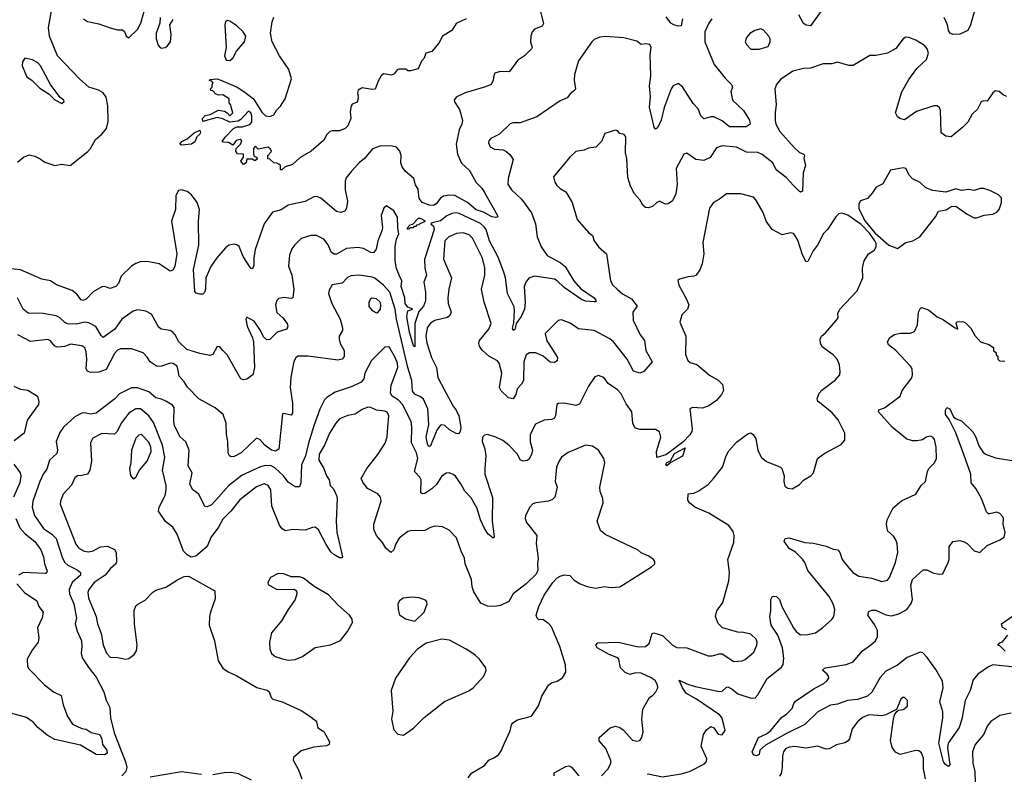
# Model space of a CAD drawing. Extents: x 2133461 to 2293071, y 753526 to 916327.
# Tile 222 of 256: x 2189798 to 2196717, y 857326 to 862630. Entities that reach past the tile are written whole.
import ezdxf

# ---------------------------------------------------------------- set-up
doc = ezdxf.new("R2010")
doc.units = 0

msp = doc.modelspace()

# ---------------------------------------------------------------- linework, layer by layer
at = {"layer": '0CON10XD'}
for points in [[(2189782.3, 861627.7), (2189825, 861663.8), (2189865, 861680), (2189905, 861670), (2189942.7, 861652.7), (2189975, 861628.8), (2190045, 861605.7), (2190095, 861614.2), (2190153.9, 861606.1), (2190277, 861703), (2190295.8, 861725), (2190331.4, 861788.6), (2190375.7, 861825), (2190409.1, 861865), (2190420.8, 861915), (2190418.8, 862025), (2190405.3, 862085), (2190385.4, 862115), (2190351.4, 862135), (2190285, 862155.4), (2190217.9, 862215), (2190063.9, 862375), (2190007.1, 862515), (2189999.6, 862575), (2190034.3, 862755)], [(2190245.6, 862635.6), (2190275, 862618), (2190355, 862602), (2190435, 862571.9), (2190485, 862558.6), (2190519.7, 862559.7), (2190535, 862546.7), (2190546.7, 862515), (2190565, 862503.3), (2190625, 862560.8), (2190650.4, 862605), (2190690.9, 862755)], [(2193454.3, 862695), (2193477.7, 862602.3), (2193470, 862585), (2193415.8, 862564.2), (2193398, 862545), (2193389.2, 862515), (2193388.6, 862475), (2193398.8, 862435), (2193393.9, 862426.1), (2193344.3, 862375.7), (2193295, 862343.8), (2193242, 862268), (2193235, 862263.8), (2193174.1, 862265.9), (2193137.5, 862255), (2193128.8, 862235), (2193126.2, 862205), (2193110, 862175), (2193072.1, 862157.9), (2192927.5, 862115), (2192865, 862086.7), (2192850, 862065), (2192852.3, 862052.3), (2192887.9, 861997.9), (2192909.4, 861925), (2192905.6, 861895), (2192885.8, 861855), (2192864.2, 861755.8), (2192875.5, 861685), (2192901.7, 861621.7), (2192959.4, 861569.4), (2193005.5, 861485.5), (2193046.5, 861446.5), (2193065.3, 861415.3), (2193156, 861255), (2193157.5, 861245), (2193145, 861240), (2193115, 861243.9), (2193056.6, 861276.6), (2193005, 861294.1), (2192945, 861345.4), (2192855, 861393.5), (2192813.9, 861396.1), (2192775, 861390), (2192755, 861375.6), (2192725, 861336.9), (2192705, 861324.6), (2192675, 861326.9), (2192625.8, 861345), (2192605, 861373.3), (2192598.6, 861438.6), (2192579.2, 861469.2), (2192567.5, 861515), (2192506.2, 861566.2), (2192485.4, 861595.4), (2192476.7, 861625), (2192478.9, 861675), (2192470, 861705), (2192445, 861734), (2192415, 861741.4), (2192335, 861743.1), (2192278.3, 861721.7), (2192221.4, 861655), (2192183.1, 861625), (2192128.6, 861565), (2192091.7, 861518.3), (2192085.8, 861495), (2192086.4, 861435), (2192101.4, 861355), (2192095.6, 861304.4), (2192083.3, 861285), (2192055, 861274.2), (2192025, 861281.4), (2191915, 861375.6), (2191885, 861388.1), (2191865, 861385.8), (2191805, 861351.9), (2191685, 861325.6), (2191635, 861294.4), (2191575, 861276.7), (2191515.4, 861195), (2191453.5, 861015), (2191443.5, 860955), (2191444.3, 860905.7), (2191435, 860880), (2191425, 860881.2), (2191415, 860892), (2191367.5, 860965), (2191341.5, 861035), (2191325, 861048.5), (2191305, 861053.5), (2191268.8, 861045), (2191245, 861026.9), (2191183.8, 860956.2), (2191142.1, 860895), (2191106.1, 860815), (2191104.2, 860735), (2191097, 860713), (2191085, 860701.2), (2191065, 860700.8), (2191038.6, 860708.6), (2191030, 860720), (2191019.1, 860875), (2191058.2, 861045), (2191055.3, 861215), (2191062.2, 861295), (2191044.5, 861345), (2191005, 861399.4), (2190975, 861422.4), (2190935, 861435.2), (2190915, 861428.7), (2190896.3, 861395), (2190893.5, 861295), (2190863.9, 861215), (2190903.5, 860985), (2190889.5, 860895), (2190875, 860870), (2190855, 860861.9), (2190778, 860915), (2190695, 860930.4), (2190645, 860928), (2190615, 860916.9), (2190582.9, 860897.1), (2190512.5, 860827.5), (2190492.1, 860775), (2190475, 860753.8), (2190435, 860741.2), (2190395, 860753.8), (2190375, 860752.9), (2190315, 860717.5), (2190265.7, 860665), (2190245, 860655.7), (2190230.7, 860660.7), (2190200.5, 860700.5), (2190166.5, 860726.5), (2190057.4, 860767.4), (2190015, 860795.7), (2189955, 860805.7), (2189805, 860871.5), (2189695, 860883.3)], [(2190785.6, 862645), (2190782.5, 862605), (2190757.6, 862535), (2190758, 862495), (2190771.8, 862451.8), (2190784.6, 862434.6), (2190795, 862430.6), (2190821.2, 862435), (2190835.3, 862444.7), (2190856.9, 862475), (2190862.3, 862525), (2190854.4, 862595), (2190877.6, 862632.4)], [(2192936, 862635), (2192865, 862604.2), (2192834.2, 862555), (2192768.8, 862515), (2192744.4, 862465.6), (2192695, 862406.7), (2192652.5, 862395), (2192640.7, 862359.3), (2192621.7, 862338.3), (2192597.5, 862285), (2192545, 862270), (2192525, 862270), (2192511.7, 862281.7), (2192465, 862282.5), (2192451.7, 862278.3), (2192429.3, 862250.7), (2192410.7, 862239.3), (2192355, 862250), (2192337.5, 862235), (2192317.5, 862197.5), (2192295, 862142.5), (2192275, 862140), (2192205, 862150), (2192176, 862135), (2192170.8, 862115), (2192175.8, 862084.2), (2192171.7, 862058.3), (2192165, 862047.5), (2192135, 862036.7), (2192128, 862025), (2192120.6, 861985), (2192125.7, 861935), (2192103.8, 861885), (2192086.2, 861865), (2192045, 861848), (2191995, 861850), (2191976.8, 861843.2), (2191956.8, 861823.2), (2191935, 861783.3), (2191847.5, 861705), (2191769.3, 861660.7), (2191715, 861612), (2191663, 861597), (2191640, 861575), (2191630, 861575), (2191630, 861605), (2191620, 861615), (2191605, 861622.5), (2191583, 861623), (2191555, 861650), (2191541.7, 861651.7), (2191542.5, 861675), (2191567.5, 861702.5), (2191560.5, 861720.5), (2191545, 861733.8), (2191475, 861720), (2191455, 861740), (2191440, 861725), (2191440, 861685), (2191445, 861670), (2191460, 861665), (2191468.3, 861651.7), (2191455, 861640), (2191445, 861640), (2191435, 861650), (2191395, 861650), (2191390, 861625), (2191371.7, 861611.7), (2191352.5, 861635), (2191370, 861665), (2191370, 861685), (2191328.3, 861688.3), (2191317.5, 861705), (2191320, 861725), (2191350, 861755), (2191358.3, 861778.3), (2191347.5, 861787.5), (2191318.3, 861781.7), (2191295, 861747.5), (2191266.2, 861766.2), (2191228.3, 861768.3), (2191220, 861775), (2191242.5, 861805), (2191300, 861865), (2191325, 861877.5), (2191365, 861876.7), (2191416.1, 861893.9), (2191429.3, 861910.7), (2191430, 861955), (2191422.5, 861975), (2191405, 861986.2), (2191351.2, 861928.8), (2191332.7, 861917.3), (2191275, 861910), (2191225, 861934.2), (2191185, 861942.5), (2191084.3, 861914.3), (2191082.5, 861935), (2191102.4, 861957.6), (2191135.6, 861964.4), (2191195, 861994.4), (2191236.8, 861986.8), (2191255.8, 861975.8), (2191275, 861953.8), (2191296.2, 861975), (2191280, 862035), (2191270, 862045), (2191270, 862075), (2191225, 862102.5), (2191195, 862100), (2191175, 862110), (2191155, 862130), (2191141.7, 862131.7), (2191140, 862145), (2191150, 862155), (2191150, 862175), (2191157.5, 862185), (2191148.3, 862198.3), (2191131.7, 862201.7), (2191135, 862210), (2191185, 862213.3), (2191212.5, 862205), (2191327.5, 862155), (2191380.5, 862120.5), (2191442, 862075), (2191499.1, 861979.1), (2191525, 861953.3), (2191555, 861950.8), (2191585, 861961.2), (2191602, 861995), (2191631.7, 862021.7), (2191663.3, 862075), (2191707.8, 862215), (2191689.2, 862279.2), (2191623.3, 862375), (2191572.7, 862475), (2191560.5, 862535), (2191571.9, 862615), (2191585, 862646.7)], [(2194455.5, 862635), (2194445, 862586.7), (2194424.2, 862584.2), (2194395, 862593.8), (2194374.2, 862605), (2194340.2, 862650.2)], [(2195435, 862696.7), (2195355, 862586.7), (2195325, 862591.2), (2195305, 862603.8), (2195273.1, 862665)], [(2196507, 862693), (2196479.4, 862595), (2196459.4, 862555), (2196405, 862528.3), (2196355, 862525.8), (2196336.1, 862536.1), (2196325.3, 862555), (2196316.8, 862595), (2196293.6, 862645)], [(2191275, 862342.9), (2191295, 862360), (2191321.1, 862408.9), (2191377.5, 862475), (2191387.5, 862515), (2191369.2, 862545), (2191325, 862587.5), (2191275, 862620), (2191256.4, 862623.6), (2191244, 862616), (2191240.8, 862595), (2191248.1, 862435), (2191237.1, 862375), (2191248.8, 862345), (2191275, 862342.9)], [(2194660.8, 862635), (2194639.4, 862605), (2194612.3, 862545), (2194612.1, 862475), (2194677.9, 862315), (2194755, 862220), (2194800.8, 862175), (2194805.8, 862154.2), (2194796.2, 862125), (2194807.5, 862065), (2194885, 861992.2), (2194927.3, 861925), (2194931.2, 861895), (2194903.2, 861876.8), (2194785, 861876), (2194735, 861919.7), (2194675, 861946.7), (2194655, 861947.5), (2194605, 861933.5), (2194584.5, 861954.5), (2194565, 862004.5), (2194531.5, 862041.5), (2194455, 862157.5), (2194425, 862182.2), (2194389.4, 862165), (2194375.5, 862145), (2194327.4, 862012.6), (2194305.4, 861924.6), (2194279.7, 861870.3), (2194265, 861861.2), (2194256.2, 861875), (2194224.7, 862015), (2194231.5, 862088.5), (2194222.8, 862165), (2194232.1, 862235), (2194228.9, 862385), (2194235.5, 862435), (2194225.8, 862455), (2194195, 862460.6), (2194165, 862456.7), (2194135, 862478.8), (2194043.2, 862503.2), (2193915, 862511.8), (2193875, 862507.8), (2193835, 862490.5), (2193817.5, 862475), (2193725, 862342), (2193695.9, 862245.9), (2193694, 862205), (2193703.3, 862145), (2193700, 862135), (2193668.6, 862111.4), (2193645, 862080), (2193595, 862060), (2193433, 861947), (2193315, 861904.3), (2193265, 861905.8), (2193245, 861898.8), (2193170, 861825), (2193108.8, 861795), (2193095, 861778.8), (2193091.9, 861765), (2193105, 861735.8), (2193135, 861719.4), (2193194.3, 861714.3), (2193215, 861706), (2193242.4, 861682.4), (2193266.8, 861646.8), (2193230, 861515), (2193228.6, 861475), (2193254.3, 861435), (2193325, 861368.6), (2193393.5, 861273.5), (2193422.9, 861195), (2193434.2, 861105), (2193462.8, 861032.8), (2193503.8, 860973.8), (2193595, 860922.5), (2193630.8, 860895), (2193692.7, 860795), (2193739.8, 860739.8), (2193834, 860675), (2193850, 860655), (2193845, 860646.7), (2193835, 860646), (2193775, 860652.5), (2193745, 860662.5), (2193625, 860747.3), (2193575.8, 860795.8), (2193556.6, 860806.6), (2193415, 860828.5), (2193376.9, 860813.1), (2193355, 860785.8), (2193344.1, 860755), (2193350.4, 860645), (2193344.6, 860595), (2193322.1, 860545), (2193287.8, 860495), (2193278.3, 860451.7), (2193264.5, 860444.5), (2193261.1, 860461.1), (2193270, 860500), (2193276.1, 860585), (2193272.7, 860612.7), (2193226.2, 860706.2), (2193211.2, 860815), (2193199.7, 860855), (2193160.1, 860960.1), (2193100.3, 861075), (2193075.3, 861155), (2193062, 861175), (2193035, 861196.8), (2192886.9, 861266.9)], [(2196735, 862089.4), (2196710.2, 862100.2), (2196680, 862125), (2196655, 862130), (2196635, 862116.7), (2196595, 862056.7), (2196570.7, 862059.3), (2196555, 862053.8), (2196528.8, 862001.2), (2196491.1, 861965), (2196459.4, 861910.6), (2196425, 861873.8), (2196344.3, 861805.7), (2196305, 861811.9), (2196272, 861835), (2196269.4, 861995), (2196261.3, 862011.3), (2196245, 862024.2), (2196222.5, 862025), (2196100, 861985), (2196015, 861926), (2195982.5, 861935), (2195965, 861947.5), (2195951.2, 861975), (2195997.5, 862122.5), (2196045, 862210.8), (2196102.6, 862287.4), (2196168.9, 862351.1), (2196184.3, 862395), (2196175.6, 862425), (2196155, 862449.2), (2196095, 862485.8), (2196045, 862506), (2196025, 862506.2), (2196005, 862496.7), (2195953.3, 862426.7), (2195895, 862394.2), (2195815, 862378.8), (2195772.7, 862377.3), (2195655, 862309.2), (2195625, 862307.5), (2195545, 862332), (2195505, 862320.8), (2195445, 862320.8), (2195355, 862290), (2195305, 862288.1), (2195231.2, 862268.8), (2195145, 862208.8), (2195115.9, 862174.1), (2195104, 862145), (2195114.2, 862035), (2195105.7, 861974.3), (2195105.5, 861925), (2195112, 861895), (2195140.3, 861845), (2195241.1, 861731.1), (2195277.7, 861697.7), (2195307.5, 861685), (2195312.5, 861675), (2195307.5, 861655), (2195320, 861605), (2195303.4, 861553.4), (2195298, 861425), (2195285, 861418.8), (2195275, 861424), (2195235.7, 861465), (2195185, 861521.5), (2195114.6, 861574.6), (2195090.6, 861625), (2195015, 861681.8), (2194984.5, 861695.5), (2194905, 861698.5), (2194835, 861733.5), (2194735, 861743.3), (2194695, 861729.2), (2194649.2, 861660.8), (2194605, 861639.6), (2194548.1, 861648.1), (2194485, 861692), (2194465, 861683.8), (2194410.9, 861585), (2194418.5, 861471.5), (2194408.9, 861405), (2194385, 861358), (2194355, 861336), (2194335, 861332.5), (2194295, 861353.8), (2194275, 861346.2), (2194245, 861316.2), (2194215, 861308.8), (2194195, 861311.2), (2194176.6, 861326.6), (2194155.6, 861365), (2194117.2, 861407.2), (2194090, 861460), (2194072, 861522), (2194064.5, 861654.5), (2194054.2, 861695), (2194057, 861807), (2194045, 861823.3), (2194015, 861830), (2193998.3, 861848.3), (2193985, 861853.3), (2193910.5, 861829.5), (2193885.8, 861774.2), (2193845.6, 861734.4), (2193795, 861727.5), (2193765, 861712.5), (2193705, 861702.5), (2193664, 861665), (2193550, 861525), (2193558.3, 861488.3), (2193573.3, 861465), (2193595, 861443.8), (2193635, 861421.2), (2193680.8, 861345), (2193715, 861226.7), (2193794.3, 861134.3), (2193822.3, 861112.3), (2193833.8, 861075), (2193865, 861033.8), (2193921.2, 860985), (2193948.6, 860795), (2193965.6, 860765), (2193995.9, 860735.9), (2194035, 860702.2), (2194097.8, 860667.8), (2194136.4, 860616.4), (2194107.5, 860575), (2194109.3, 860519.3), (2194158.6, 860415), (2194189.4, 860375), (2194196.9, 860305), (2194241.9, 860225), (2194183.7, 860156.3), (2194155, 860145.4), (2194110.7, 860160.7), (2194067.6, 860245), (2193971.5, 860365), (2193945, 860387.8), (2193835, 860444.5), (2193725, 860458.2), (2193665, 860496.7), (2193605, 860520.8), (2193581.2, 860515), (2193490, 860425), (2193502.8, 860372.8), (2193538, 860318), (2193578, 860255), (2193575, 860233.3), (2193555, 860221.2), (2193525, 860224), (2193475.8, 860265), (2193425, 860288.9), (2193381.4, 860288.6), (2193357.8, 860275), (2193340, 860225), (2193338.5, 860095), (2193325, 860069.2), (2193294.3, 860035), (2193284.2, 859995), (2193265, 859966.2), (2193232.5, 859972.5), (2193180.9, 860020.9), (2193170.6, 860045), (2193186.2, 860145), (2193167.9, 860215), (2193155, 860231.9), (2193095, 860266), (2193048.3, 860308.3), (2193030, 860335), (2193024.2, 860355), (2193028.8, 860375), (2193095, 860456), (2193110.5, 860495), (2193062.2, 860645), (2193042.2, 860735), (2193066.9, 860835), (2193066.4, 860886.4), (2193049.7, 860955), (2192979.6, 861095), (2192956.8, 861116.8), (2192915, 861131.5), (2192867.4, 861127.4), (2192814.4, 861105), (2192784.6, 861075), (2192776, 860946), (2192832, 860815), (2192813.6, 860736.4), (2192807.5, 860675), (2192809.6, 860635), (2192830, 860575), (2192819.8, 860550.2), (2192803.8, 860536.2), (2192715, 860515.9), (2192685, 860496.9), (2192662.1, 860465), (2192653, 860405), (2192658.3, 860358.3), (2192692.4, 860255), (2192726.1, 860185), (2192735.8, 860115), (2192780.5, 860030.5), (2192844.3, 859914.3), (2192865.8, 859885.8), (2192883.3, 859845), (2192897.3, 859765), (2192893.4, 859736.6), (2192885, 859720), (2192865, 859720.5), (2192817.7, 859747.7), (2192785, 859777.8), (2192765, 859783.5), (2192755, 859780), (2192730.4, 859745), (2192685, 859634.2), (2192675, 859630), (2192665, 859640), (2192653.9, 859695), (2192673.4, 859785), (2192666.8, 859895), (2192635, 859963.3), (2192615, 859980.4), (2192575, 859998.2), (2192558.4, 860018.4), (2192554.2, 860095), (2192524.9, 860184.9), (2192445.2, 860525), (2192437.4, 860595), (2192398, 860715), (2192355.3, 860765.3), (2192293.4, 860813.4), (2192275, 860820.9), (2192185, 860833.6), (2192125, 860829.5), (2192101.2, 860818.8), (2192065, 860777.1), (2191994.3, 860765.7), (2191972.1, 860727.9), (2191968.6, 860705), (2191992, 860635), (2192050, 860525), (2192067.1, 860465), (2192067.5, 860445), (2192044.2, 860405), (2192042.5, 860385), (2192050, 860355), (2192077.3, 860305), (2192077.6, 860262.4), (2192063.3, 860245), (2192033.3, 860236.7), (2191824.6, 860265.4), (2191753.3, 860265), (2191737.6, 860252.4), (2191725, 860226.7), (2191703.1, 860116.9), (2191698.2, 860045), (2191715.5, 859935.5), (2191715.7, 859865), (2191705, 859850), (2191655, 859863.3), (2191645, 859860), (2191618.6, 859611.4), (2191595, 859598.3), (2191567.1, 859605), (2191519.8, 859639.8), (2191485, 859680), (2191461.7, 859688.3), (2191355, 859586.9), (2191305, 859560), (2191285, 859558.8), (2191273.3, 859565), (2191262.9, 859582.9), (2191261.5, 859665), (2191251.6, 859715), (2191248.9, 859795), (2191228.1, 859855), (2191172.7, 859902.7), (2191057.1, 859965), (2190976.7, 860046.7), (2190955, 860085.6), (2190918.1, 860125), (2190912.1, 860165), (2190904.4, 860195), (2190875, 860214.5), (2190855, 860215.3), (2190795, 860194.5), (2190765, 860193.3), (2190715.4, 860225.4), (2190695, 860258), (2190665, 860288.6), (2190585, 860315.6), (2190506.6, 860316.6), (2190485, 860307.8), (2190465, 860284.4), (2190405, 860172.3), (2190355, 860152.1), (2190295, 860149.4), (2190275, 860160), (2190265.5, 860175), (2190270.8, 860245), (2190266.5, 860295), (2190255, 860323.1), (2190235, 860338.5), (2190155, 860349.2), (2190115, 860332.5), (2190065, 860328.9), (2190046.4, 860336.4), (2190015, 860372.5), (2189995, 860381.9), (2189875, 860367.8), (2189785, 860414.5)], [(2194935, 862423.8), (2194995, 862424), (2195058.3, 862441.7), (2195071.2, 862475), (2195071.2, 862495), (2195061.2, 862515), (2195025.7, 862555.7), (2195005, 862566), (2194963.3, 862555), (2194927.6, 862532.4), (2194904.5, 862505.5), (2194895.8, 862475), (2194904, 862455), (2194935, 862423.8)], [(2190095, 862040), (2190110, 862055), (2190107.5, 862065), (2190083.6, 862083.6), (2190013.9, 862173.9), (2189944.2, 862305), (2189925, 862326), (2189889.1, 862349.1), (2189835, 862360), (2189817.5, 862335), (2189816.7, 862305), (2189848.3, 862228.3), (2189885, 862203.8), (2189939.5, 862149.5), (2190005, 862107.5), (2190045, 862067.5), (2190095, 862040)], [(2190935, 861748.8), (2190923.3, 861755), (2190936.7, 861775), (2190975, 861791.9), (2191025, 861834.2), (2191065, 861852.5), (2191068.6, 861835), (2191064, 861825), (2191043.7, 861806.3), (2191029.5, 861770.5), (2191005, 861754.2), (2190935, 861748.8)], [(2195965, 861022.5), (2196025, 861064), (2196075, 861076.2), (2196123.3, 861105), (2196232.5, 861245), (2196255, 861283.3), (2196307, 861293), (2196343.6, 861316.4), (2196375, 861320), (2196455, 861262.5), (2196505, 861237.5), (2196521.7, 861238.3), (2196575, 861256.7), (2196635, 861263.3), (2196665, 861277.5), (2196680, 861295), (2196697.5, 861345), (2196697, 861377), (2196675, 861400), (2196615, 861430), (2196573, 861443), (2196547, 861443), (2196505, 861430), (2196465, 861437.5), (2196415, 861430), (2196375, 861441.2), (2196305, 861418.8), (2196215, 861429.2), (2196165, 861449.2), (2196125, 861485.8), (2196072.6, 861512.6), (2196050, 861535), (2196025, 861583.3), (2196005, 861590), (2195916.4, 861573.6), (2195863.9, 861476.1), (2195816, 861454), (2195789.1, 861410.9), (2195755, 861373.3), (2195705, 861356.7), (2195694.3, 861335), (2195695, 861303.8), (2195737.4, 861217.4), (2195809.7, 861129.7), (2195904.4, 861044.4), (2195965, 861022.5)], [(2194246.4, 857883.6), (2194267.5, 857905), (2194281.4, 857935), (2194279.4, 857955), (2194262.9, 857985), (2194234.6, 858004.6), (2194165, 858036.4), (2194125, 858038.5), (2194085, 858028), (2194053, 858043), (2194020.8, 858075), (2194009.2, 858135), (2193995, 858147.5), (2193939.2, 858169.2), (2193856.2, 858215), (2193846.7, 858235), (2193860.6, 858249.4), (2194005, 858254.6), (2194145, 858222.5), (2194195, 858224.3), (2194221.2, 858245), (2194243.3, 858315), (2194255, 858320), (2194315, 858302), (2194385, 858232.9), (2194415, 858217.1), (2194485.6, 858215.6), (2194635, 858158.8), (2194665, 858158), (2194715, 858172.5), (2194735, 858172.5), (2194815, 858120), (2194874.3, 858124.3), (2194896.1, 858133.9), (2194956.9, 858185), (2194978.1, 858235), (2194980, 858255), (2194972.5, 858275), (2194935, 858310.8), (2194885, 858323.3), (2194844.4, 858325.6), (2194736.5, 858356.5), (2194707.1, 858387.1), (2194687.5, 858435), (2194696, 858475), (2194739.2, 858535), (2194780, 858685), (2194786, 858745), (2194774.2, 858835.8), (2194815.7, 858955), (2194818.1, 859005), (2194812.4, 859032.4), (2194782, 859075), (2194641.3, 859161.3), (2194542.5, 859205), (2194503.6, 859233.6), (2194493.8, 859253.8), (2194495, 859296.7), (2194535, 859303.3), (2194565, 859316.7), (2194635, 859363.8), (2194674, 859405), (2194735.9, 859484.1), (2194761.2, 859565), (2194781.2, 859598.8), (2194835, 859660), (2194915, 859720), (2194935, 859727.5), (2194952.5, 859715), (2194970, 859685), (2194984, 859605), (2195008, 859555), (2195045, 859524.2), (2195145, 859486), (2195153.8, 859475), (2195168.8, 859425), (2195166.7, 859385), (2195175, 859352.5), (2195195, 859337.5), (2195225, 859333.3), (2195277.3, 859362.7), (2195305, 859393.3), (2195356.7, 859425), (2195375.8, 859444.2), (2195403, 859547), (2195455, 859584), (2195570, 859645), (2195596.7, 859675), (2195596.2, 859725), (2195548.7, 859818.7), (2195506.6, 859866.6), (2195418.9, 859938.9), (2195407.5, 859947.5), (2195402, 859965), (2195416.2, 860005), (2195435, 860026), (2195530.9, 860099.1), (2195560, 860135), (2195564, 860155), (2195557.5, 860205), (2195542, 860245), (2195515, 860275.7), (2195438.7, 860328.7), (2195424.3, 860354.3), (2195421.9, 860385), (2195432.2, 860405), (2195460.8, 860429.2), (2195535.8, 860515), (2195548.8, 860535), (2195546.7, 860565), (2195560.8, 860595), (2195682.5, 860725), (2195722.9, 860815), (2195719.4, 860885), (2195731.9, 860935), (2195762.5, 860985), (2195805, 861009.2), (2195817.1, 861035), (2195815.9, 861055.9), (2195806.5, 861076.5), (2195769, 861129), (2195710.3, 861190.3), (2195616.4, 861256.4), (2195575, 861269.5), (2195555, 861265.6), (2195533.1, 861245), (2195475, 861155.8), (2195444.4, 861125), (2195408.3, 861051.7), (2195373.3, 861005), (2195335, 860930), (2195325, 860927.5), (2195298.3, 860978.3), (2195265, 861080), (2195245.6, 861115.6), (2195235, 861126.2), (2195215, 861132), (2195155, 861118), (2195084.6, 861154.6), (2195044.3, 861215), (2195021.1, 861275), (2194970.8, 861365), (2194955, 861382), (2194865, 861405.8), (2194763.6, 861406.4), (2194715, 861368.8), (2194672.5, 861345), (2194646, 861305), (2194598, 861065), (2194604.2, 860985), (2194593.8, 860915), (2194578.3, 860871.7), (2194552.5, 860835), (2194535, 860826.7), (2194495, 860823.3), (2194433.6, 860806.4), (2194423.6, 860796.4), (2194430, 860765), (2194481.2, 860671.2), (2194498.8, 860625), (2194491.2, 860595), (2194451.2, 860555), (2194436.7, 860505), (2194478.6, 860405), (2194477.7, 860277.7), (2194492, 860235), (2194509.7, 860219.7), (2194555.9, 860205.9), (2194645, 860131.4), (2194706.8, 860096.8), (2194736, 860065), (2194742.9, 860025), (2194730, 859995), (2194695, 859954.3), (2194641.2, 859915), (2194595, 859900), (2194526.1, 859903.9), (2194506.7, 859895), (2194523.1, 859755), (2194520.6, 859735), (2194508, 859712), (2194458.3, 859661.7), (2194371.4, 859595), (2194339.4, 859570.6), (2194275, 859553.3), (2194272, 859595), (2194304.3, 859695), (2194295, 859733.8), (2194265, 859749.4), (2194155, 859750.4), (2194121.4, 859761.4), (2194105.6, 859795), (2194100, 859875), (2194060, 859930), (2194025, 860000.8), (2193997.6, 860027.6), (2193932.8, 860072.8), (2193903.3, 860115), (2193865, 860130), (2193840.3, 860119.7), (2193795.8, 860055), (2193731.7, 859928.3), (2193705, 859918), (2193625, 859935.8), (2193585, 859932.5), (2193573.3, 859925), (2193564.2, 859845.8), (2193552.7, 859827.3), (2193535, 859819.2), (2193484.6, 859815.4), (2193421.8, 859788.2), (2193385.5, 859715), (2193385, 859662.5), (2193400.6, 859605), (2193394.3, 859575), (2193375, 859539.2), (2193365, 859530.8), (2193336.1, 859526.1), (2193315, 859536.7), (2193295, 859576.2), (2193235, 859639.2), (2193192.7, 859672.7), (2193145, 859696), (2193086.4, 859713.6), (2193065, 859710), (2193051.2, 859695), (2193047.5, 859665), (2193065.6, 859615), (2193074.4, 859565.6), (2193065.5, 859475), (2193067.5, 859435), (2193120.8, 859270.8), (2193118.7, 859105), (2193133.3, 858996.7), (2193125, 858986.7), (2193089.2, 859015), (2193065, 859054.2), (2193036.4, 859115), (2193011.8, 859195), (2192969.5, 859269.5), (2192925, 859316.4), (2192898.7, 859368.7), (2192861.3, 859421.3), (2192845, 859434), (2192815, 859445.8), (2192795, 859444), (2192761.2, 859418.8), (2192725.9, 859364.1), (2192695, 859332.5), (2192645, 859300.6), (2192627.5, 859297.5), (2192616.2, 859305), (2192619.2, 859395), (2192610, 859415), (2192572.2, 859455), (2192596, 859545), (2192586.8, 859585), (2192550.6, 859655), (2192554.6, 859765), (2192547.9, 859805), (2192488.2, 859925), (2192458.9, 859955), (2192414.5, 859985), (2192403.3, 860005), (2192408.3, 860061.7), (2192454.7, 860185), (2192452.7, 860215), (2192436.6, 860256.6), (2192395, 860331.2), (2192365, 860328), (2192269.2, 860235), (2192224.5, 860145), (2192216.5, 860105), (2192197.4, 860082.6), (2192135, 860051.1), (2192015, 860011.1), (2191955.6, 859974.4), (2191941.1, 859958.9), (2191907.2, 859892.8), (2191864.8, 859775), (2191826.5, 859653.5), (2191805.9, 859565), (2191778.5, 859501.5), (2191772.9, 859375), (2191763.8, 859346.2), (2191735, 859346), (2191685, 859380), (2191651.4, 859425), (2191591.5, 859481.5), (2191565, 859493.8), (2191523.4, 859496.6), (2191491.5, 859488.5), (2191361.9, 859428.1), (2191266, 859354), (2191196.1, 859275), (2191145, 859221.1), (2191115, 859206), (2191098.3, 859208.3), (2191057.8, 859295), (2191015.4, 859325.4), (2190993.1, 859365), (2191010.8, 859445), (2190981.1, 859495), (2190990, 859605), (2190965, 859664), (2190925, 859699.2), (2190886.4, 859775), (2190881.2, 859805), (2190884.4, 859905), (2190871.4, 859921.4), (2190825, 859949.5), (2190795, 859963.6), (2190755, 859972.5), (2190705.2, 860015.2), (2190625, 860042.2), (2190585, 860043.3), (2190499.8, 860000.2), (2190465.7, 859965), (2190335.6, 859864.4), (2190295, 859857.1), (2190256.2, 859866.2), (2190235, 859864.6), (2190185, 859837.9), (2190105.5, 859765), (2190080.9, 859729.1), (2190054.6, 859665), (2190063.3, 859605), (2190059.7, 859580.3), (2190008.1, 859535), (2189988.9, 859471.1), (2189964, 859436), (2189940.4, 859385), (2189890, 859245), (2189885.4, 859205), (2189903.1, 859145), (2189966.4, 859055), (2190024.8, 859014.8), (2190054.3, 858984.3), (2190098.2, 858845), (2190114.4, 858815), (2190135.9, 858795.9), (2190202.8, 858762.8), (2190225.6, 858745), (2190224.5, 858725), (2190166.9, 858675), (2190145.4, 858625), (2190147.9, 858595), (2190178.6, 858525), (2190190.8, 858460.8), (2190196.4, 858425), (2190188.1, 858385), (2190202.6, 858332.6), (2190231.9, 858265), (2190235.5, 858225), (2190230.9, 858179.1), (2190237.8, 858145), (2190283.6, 858073.6), (2190335, 858010), (2190389.4, 857905), (2190405, 857846.7), (2190430.9, 857795), (2190437.5, 857722.5), (2190463.3, 857616.7), (2190542.6, 857415), (2190550.4, 857375), (2190545, 857346.2), (2190515, 857316)], [(2192886.9, 861266.9), (2192865, 861271.5), (2192835, 861268.2), (2192799.1, 861250.9), (2192755, 861215.9), (2192696.7, 861203.3), (2192687.5, 861195), (2192705, 861180), (2192711.5, 861155), (2192642.9, 860945), (2192645.9, 860885.9), (2192657.7, 860835), (2192638.6, 860785), (2192649.6, 860715), (2192649.6, 860655), (2192635, 860617.1), (2192602, 860578), (2192575.5, 860495), (2192575, 860330), (2192565, 860337.5), (2192536.2, 860435), (2192517.4, 860542.6), (2192525, 860583.8), (2192560, 860595), (2192525, 860610), (2192507.1, 860635), (2192504.3, 860675), (2192479.5, 860755), (2192483.8, 860795), (2192464.1, 860834.1), (2192445, 860881.2), (2192436.9, 860935), (2192437.1, 861035), (2192445, 861087.5), (2192462.5, 861125), (2192454.3, 861164.3), (2192453, 861243), (2192427.6, 861287.6), (2192375, 861321.2), (2192356.2, 861305), (2192337.1, 861255), (2192347.2, 861167.2), (2192343.8, 861145), (2192315.4, 861075), (2192303.2, 861016.8), (2192285, 860992.1), (2192265, 860993.8), (2192215, 861022.7), (2192175, 861028.5), (2192095, 861021.5), (2192025, 860982.7), (2192005, 860981.8), (2191987.1, 860997.1), (2191966.6, 861046.6), (2191935, 861088.1), (2191884.2, 861114.2), (2191845, 861114.4), (2191775, 861091.5), (2191731.5, 861048.5), (2191711.4, 861018.6), (2191694.3, 860975), (2191687.8, 860897.8), (2191710.5, 860835), (2191725.7, 860735), (2191717.5, 860675), (2191705, 860670), (2191655, 860677.8), (2191619.4, 860670.6), (2191604.6, 860655.4), (2191596.5, 860625), (2191605, 860572.5), (2191648.1, 860535), (2191677.1, 860495), (2191682.5, 860475), (2191674.4, 860455.6), (2191607.3, 860432.7), (2191555, 860382), (2191535, 860379.2), (2191511.2, 860401.2), (2191489.5, 860445), (2191445, 860510.6), (2191395, 860540), (2191386.7, 860525), (2191395.5, 860475), (2191434.5, 860395), (2191441.5, 860365), (2191448.4, 860185), (2191437, 860133), (2191395, 860103.9), (2191369.8, 860099.8), (2191352.9, 860105), (2191255, 860273.8), (2191225.6, 860305.6), (2191205, 860330), (2191185, 860332.5), (2191155, 860276.7), (2191135, 860270.8), (2191065, 860282.9), (2190973.1, 860313.1), (2190916.9, 860365), (2190891.4, 860415), (2190875, 860434), (2190855, 860446), (2190795, 860456), (2190775, 860466), (2190725, 860560), (2190685, 860582.5), (2190625, 860591.4), (2190595, 860580.8), (2190515.3, 860524.7), (2190467.8, 860455), (2190385, 860397.5), (2190369.8, 860409.8), (2190334, 860474), (2190285, 860499.1), (2190255, 860504.6), (2190195, 860490.7), (2190135, 860491.8), (2190115, 860501.2), (2190077.1, 860537.1), (2190055, 860547.5), (2189963.9, 860563.9), (2189856.8, 860566.8), (2189821.9, 860595), (2189781.9, 860675)], [(2192535, 861160), (2192545, 861170), (2192565, 861170), (2192571.7, 861178.3), (2192585, 861180), (2192591.7, 861188.3), (2192605, 861190), (2192611.7, 861198.3), (2192650, 861215), (2192615, 861232.5), (2192598.3, 861231.7), (2192558.3, 861191.7), (2192540, 861185), (2192520, 861165), (2192520, 861160), (2192535, 861160)], [(2192305, 860570.6), (2192315, 860571.4), (2192334.6, 860595.4), (2192336.7, 860625), (2192330.8, 860645), (2192305, 860667.5), (2192275, 860672.2), (2192263.1, 860665), (2192251.5, 860645), (2192252.5, 860615), (2192275.8, 860585), (2192305, 860570.6)], [(2194209.2, 857325), (2194215, 857329.4), (2194315, 857307.8), (2194445, 857329.4), (2194505, 857346.2), (2194610.3, 857399.7), (2194623, 857417), (2194625.8, 857435), (2194587.5, 857525), (2194604, 857605), (2194625, 857640), (2194655, 857663.3), (2194675, 857653.3), (2194705, 857608.8), (2194735, 857603.3), (2194756, 857635), (2194746.7, 857673.3), (2194730.8, 857725), (2194716, 857745), (2194555, 857855.3), (2194483.9, 857893.9), (2194454.7, 857935), (2194432.9, 857987.1), (2194485, 857962), (2194545, 857943.8), (2194715, 857907.7), (2194735, 857910), (2194762.6, 857937.4), (2194775, 857940.8), (2194805, 857925.6), (2194845, 857892.7), (2194937.5, 857862.5), (2194965, 857863.8), (2194984.4, 857885.6), (2195049.2, 858000.8), (2195150.5, 858079.5), (2195162.4, 858097.6), (2195167.6, 858142.4), (2195159.1, 858215), (2195126, 858305), (2195097, 858347), (2195077.5, 858375), (2195069.2, 858435), (2195075.8, 858475), (2195075.7, 858555), (2195085, 858574), (2195095, 858579.4), (2195115.4, 858575.4), (2195135.9, 858555.9), (2195153.3, 858505), (2195235.5, 858355), (2195255, 858329.4), (2195285, 858306), (2195335, 858308.6), (2195389.3, 858320.7), (2195438, 858355), (2195505, 858414), (2195519.2, 858435), (2195526.9, 858485), (2195513.3, 858525), (2195485, 858576.7), (2195335, 858759.2), (2195314.4, 858815), (2195297.8, 858837.8), (2195248.3, 858888.3), (2195205, 858912.5), (2195170, 858965), (2195175.8, 858984.2), (2195205, 858988.5), (2195315.5, 858955.5), (2195375, 858950.5), (2195465, 858928.8), (2195515, 858908.8), (2195547.5, 858905), (2195562, 858885), (2195576.7, 858835), (2195600, 858805), (2195652, 858745), (2195695, 858718.1), (2195785, 858704.2), (2195855, 858682), (2195895, 858691.2), (2195910.7, 858709.3), (2195951.1, 858815), (2195967.5, 858885), (2195964.4, 858945), (2195954.3, 858975), (2195938.9, 858998.9), (2195899.2, 859035), (2195892.5, 859055), (2195889.2, 859085), (2195894.2, 859115), (2195935, 859198.8), (2195995, 859249.2), (2196093.9, 859296.1), (2196133.3, 859355), (2196163.3, 859385), (2196176.2, 859455), (2196186.7, 859475), (2196226.7, 859515), (2196240, 859545), (2196238, 859625), (2196225, 859680), (2196215, 859696.7), (2196195, 859702), (2196166.7, 859695), (2196142.1, 859677.9), (2196105, 859670), (2196075, 859670.6), (2196032.2, 859682.2), (2195928.5, 859765), (2195832.5, 859875), (2195835, 859887.5), (2195875, 859901.4), (2195985, 859984.3), (2195999.1, 860025), (2196066.6, 860113.4), (2196072.5, 860135), (2196068.6, 860175), (2196057.1, 860195), (2195954.7, 860304.7), (2195903.8, 860345), (2195896.2, 860365), (2195913, 860397), (2195945, 860417.5), (2195985, 860426.9), (2196055, 860425.8), (2196085, 860438.8), (2196105.8, 860485), (2196113.3, 860575), (2196127, 860603), (2196135, 860606.7), (2196185, 860591.2), (2196245, 860541.2), (2196289.7, 860519.7), (2196366.4, 860466.4), (2196390, 860455), (2196377.5, 860495), (2196382.5, 860507.5), (2196425, 860508), (2196445, 860500), (2196482.3, 860462.3), (2196509.5, 860409.5), (2196550, 860365), (2196607, 860347), (2196640, 860325), (2196640, 860305), (2196658.3, 860288.3), (2196660, 860275), (2196670, 860265), (2196670, 860245), (2196683, 860233), (2196720, 860230)], [(2189756.2, 860055), (2189805, 860032.9), (2189856.6, 860026.6), (2189923.6, 859983.6), (2189932.5, 859945), (2189930, 859925), (2189850.6, 859815), (2189830, 859725), (2189759.2, 859670.8)], [(2192948.7, 857301.3), (2192973.8, 857335), (2193065, 857388), (2193095, 857425.8), (2193135, 857444.4), (2193163.8, 857466.2), (2193184.5, 857495.5), (2193204.4, 857545.6), (2193245, 857632.5), (2193253.8, 857675), (2193262.3, 857687.7), (2193295, 857708), (2193393.9, 857736.1), (2193442.7, 857807.3), (2193468, 857875), (2193515, 857953.3), (2193535, 857968.8), (2193575, 857980), (2193612.5, 858005), (2193635.7, 858044.3), (2193634, 858095), (2193594.1, 858224.1), (2193535, 858362.5), (2193516.7, 858385), (2193475, 858413.3), (2193445, 858412.5), (2193433.9, 858423.9), (2193426.7, 858445), (2193445.6, 858505), (2193483.8, 858586.2), (2193544.6, 858675.4), (2193575, 858706.2), (2193595, 858720), (2193625, 858728.8), (2193662.7, 858722.7), (2193695, 858691.2), (2193737.5, 858665), (2193785, 858646.2), (2193844.2, 858634.2), (2193885, 858641.2), (2193906.1, 858646.1), (2193955, 858638.8), (2194015, 858643.8), (2194237.5, 858785), (2194260, 858805), (2194261.7, 858821.7), (2194252.5, 858835), (2194218.8, 858858.8), (2194165, 858883.8), (2194145, 858901.2), (2193912.3, 859012.3), (2193879.3, 859039.3), (2193856.2, 859105), (2193896.9, 859235), (2193895.8, 859265), (2193878, 859315), (2193874.2, 859345), (2193908.6, 859515), (2193903.1, 859545), (2193864.6, 859604.6), (2193823.3, 859633.3), (2193775, 859640), (2193651.2, 859588.8), (2193605.3, 859554.7), (2193585.4, 859525), (2193569.6, 859485), (2193561.4, 859385), (2193575.8, 859345), (2193558, 859275), (2193541.7, 859258.3), (2193515, 859245.6), (2193425.8, 859234.2), (2193405, 859226.2), (2193383.8, 859205), (2193352, 859145), (2193350, 859125), (2193358.8, 859095), (2193432, 859005), (2193427.7, 858947.7), (2193442, 858845), (2193435.8, 858805), (2193439.5, 858760.5), (2193427.7, 858732.3), (2193355.9, 858664.1), (2193266.1, 858593.9), (2193235, 858540), (2193176.6, 858513.4), (2193135, 858505.6), (2193085, 858507.1), (2193039.1, 858529.1), (2192988.3, 858608.3), (2192977.5, 858645), (2192973.8, 858695), (2192928.8, 858805), (2192924, 858845), (2192899.2, 858895), (2192867.6, 858987.6), (2192815, 859041.2), (2192770, 859065), (2192715, 859070), (2192685, 859062), (2192645, 859040.8), (2192545, 859038), (2192525, 859032), (2192465.8, 858985), (2192441.4, 858945), (2192426.6, 858903.4), (2192405, 858886.2), (2192370.8, 858915), (2192348.1, 858955), (2192305.5, 859005), (2192286.2, 859046.2), (2192286.2, 859083.8), (2192337.1, 859245), (2192334.2, 859274.2), (2192315, 859298), (2192241.2, 859335), (2192209.1, 859379.1), (2192198, 859405), (2192238, 859475), (2192315, 859573.8), (2192365.3, 859654.7), (2192381.1, 859698.9), (2192384.1, 859765.9), (2192391.2, 859845), (2192380.6, 859870.6), (2192365, 859878.9), (2192305, 859886.7), (2192265, 859905.4), (2192245, 859906.2), (2192205, 859890.9), (2192155, 859857.8), (2192105, 859848.2), (2192046.4, 859823.6), (2192019.1, 859795), (2191975, 859724), (2191942.7, 859645), (2191903.2, 859576.8), (2191900, 859535), (2191934.5, 859475), (2191953.6, 859423.6), (2191973.8, 859395), (2191980, 859355), (2192002.3, 859332.3), (2192024, 859285), (2192028, 859265), (2192021.8, 859105), (2192027.7, 859027.7), (2192066.2, 858855), (2192061.7, 858848.3), (2192045, 858848.8), (2192005, 858870.8), (2191985, 858889.2), (2191950.8, 858940.8), (2191898.2, 859045), (2191875, 859063.8), (2191855, 859061.8), (2191805, 859041.1), (2191715, 859045.8), (2191665, 859036.7), (2191642.3, 859052.3), (2191625, 859077.5), (2191570.5, 859210.5), (2191562.5, 859325), (2191543.5, 859355), (2191516.9, 859366.9), (2191462.8, 859347.2), (2191344.7, 859255.3), (2191281.8, 859175), (2191225, 859119.4), (2191196.3, 859063.7), (2191140.2, 858989.8), (2191115, 858928.6), (2191035, 858860), (2191002.5, 858852.5), (2190975, 858868.8), (2190950, 858895), (2190905, 859013.3), (2190873.6, 859063.6), (2190823.5, 859103.5), (2190773.5, 859175), (2190777.3, 859205), (2190820.4, 859285), (2190827.7, 859325), (2190826.4, 859355), (2190802.1, 859465), (2190817.8, 859555), (2190800.7, 859640.7), (2190737.9, 859797.9), (2190705, 859845.5), (2190647.5, 859895), (2190615, 859894.5), (2190565, 859864.4), (2190510.8, 859795), (2190484.2, 859735.8), (2190465, 859717.3), (2190375, 859720.7), (2190311.4, 859688.6), (2190296.2, 859655), (2190301.9, 859528.1), (2190291.5, 859465), (2190274.5, 859435.5), (2190235, 859427.5)], [(2196855, 858071.5), (2196635, 858096.4), (2196605, 858082.7), (2196529.7, 858030.3), (2196498.6, 857991.4), (2196477.2, 857915), (2196441.1, 857845), (2196417.2, 857715), (2196399.6, 857655), (2196321.4, 857545), (2196316.9, 857513.1), (2196334.3, 857395), (2196325, 857380), (2196304.4, 857395), (2196290.4, 857415), (2196256.7, 857545), (2196285, 857722.5), (2196285.3, 857765), (2196263.1, 857835), (2196286, 857934), (2196281.7, 857981.7), (2196235, 858063.1), (2196175, 858147.8), (2196145, 858178.9), (2196125, 858183.6), (2196035, 858148.1), (2195965, 858092.3), (2195885, 858052), (2195844.3, 858005.7), (2195785.5, 857904.5), (2195755, 857876.5), (2195685, 857852.7), (2195615, 857845.9), (2195545, 857820), (2195495, 857811.5), (2195405.7, 857765), (2195315, 857675.4), (2195190.8, 857615), (2195039.3, 857530.7), (2195000, 857495), (2194993.3, 857465), (2194975, 857456), (2194955, 857463.8), (2194945.7, 857485), (2194988.8, 857585), (2195045, 857611.4), (2195076.1, 857633.9), (2195151.3, 857725), (2195188.7, 857751.3), (2195225, 857788), (2195237.1, 857825), (2195249.2, 857840.8), (2195379.8, 857930.2), (2195447.5, 857965), (2195472.9, 857985), (2195482.5, 858005), (2195480.8, 858015), (2195470.9, 858030.9), (2195441.2, 858055), (2195443.3, 858065), (2195460, 858075), (2195605, 858097.1), (2195655, 858116), (2195720.8, 858195), (2195776.6, 858233.4), (2195810.6, 858265), (2195826.2, 858295), (2195825, 858336.7), (2195805, 858379.4), (2195758.2, 858445), (2195765, 858470), (2195785, 858479.6), (2195815, 858480), (2195885, 858446.9), (2195925, 858440.9), (2195975, 858454.3), (2196032, 858485), (2196063.1, 858526.9), (2196072.5, 858555), (2196060.9, 858655), (2196071.4, 858695), (2196147.3, 858762.7), (2196172.7, 858762.7), (2196215, 858742), (2196255, 858734), (2196285, 858736.2), (2196322.5, 858815), (2196328.5, 858835), (2196330, 858925), (2196355, 858963.3), (2196405, 858968.8), (2196435, 858960.8), (2196455, 858948.8), (2196505, 858896.2), (2196543.6, 858886.4), (2196595, 858933.3), (2196686.1, 858973.9), (2196716.4, 858993.6), (2196723.8, 859025), (2196709.2, 859085), (2196711.2, 859125), (2196706.2, 859135), (2196685, 859158.8), (2196665, 859169.2), (2196615, 859157.8), (2196605, 859158.1), (2196590.8, 859170.8), (2196555.4, 859265), (2196516.8, 859335), (2196483.5, 859375), (2196481.6, 859435), (2196432.9, 859575), (2196376, 859726), (2196328.9, 859818.9), (2196303.8, 859855), (2196304.2, 859885.8), (2196313.3, 859905), (2196333.3, 859895), (2196358.8, 859838.8), (2196377.5, 859825), (2196415, 859811.2), (2196495, 859732.5), (2196516.4, 859695), (2196536.5, 859635), (2196565, 859592.7), (2196585, 859576.2), (2196655, 859551.4), (2196797.7, 859527.7)], [(2190595, 859402.5), (2190613.3, 859415), (2190640, 859465), (2190695, 859527.5), (2190722.5, 859595), (2190720.5, 859625), (2190705, 859661.9), (2190655, 859713.8), (2190635, 859709.2), (2190615, 859689.4), (2190583.8, 859603.8), (2190578.6, 859515), (2190568.8, 859475), (2190576.1, 859426.1), (2190595, 859402.5)], [(2194345, 859493.8), (2194338.8, 859505), (2194343.8, 859515), (2194370, 859530), (2194399.1, 859580.9), (2194475, 859620), (2194455, 859561.2), (2194373, 859517), (2194345, 859493.8)], [(2189758.1, 859505), (2189802.2, 859445), (2189806.4, 859425), (2189798.9, 859375), (2189754.5, 859275)], [(2190235, 859427.5), (2190205, 859424.4), (2190185, 859410), (2190162.1, 859357.9), (2190103.1, 859295), (2190084.5, 859245), (2190083.5, 859225), (2190193.7, 858943.7), (2190213.3, 858915), (2190251.2, 858895), (2190285, 858889.6), (2190315, 858896.2), (2190365, 858925.5), (2190415, 858929.5), (2190465, 858905.7), (2190477.1, 858885), (2190478.7, 858825), (2190473.1, 858805), (2190436.4, 858773.6), (2190398.2, 858725), (2190321.8, 858675), (2190284.6, 858625), (2190276.8, 858605), (2190282.8, 858565), (2190336.5, 858435), (2190346.1, 858385), (2190371.8, 858315), (2190385.4, 858235.4), (2190407.4, 858177.4), (2190435, 858149.4), (2190485, 858148.2), (2190545, 858134.4), (2190565, 858141.4), (2190602, 858168), (2190618.5, 858195), (2190624.5, 858235), (2190604.5, 858385), (2190603, 858477), (2190615, 858510), (2190627.3, 858522.7), (2190680.3, 858549.7), (2190733.4, 858606.6), (2190755, 858620), (2190825, 858642.5), (2190906.8, 858693.2), (2190955, 858715.8), (2190985, 858719.2), (2191170, 858615), (2191171.4, 858558.6), (2191138, 858465), (2191131.2, 858435), (2191130, 858375), (2191166.7, 858265), (2191192, 858125), (2191225, 858073.3), (2191262.5, 858047.5), (2191325, 858018.8), (2191465.7, 857935.7), (2191537.3, 857917.3), (2191551.4, 857905), (2191565, 857866.7), (2191576.7, 857855), (2191642.5, 857835), (2191775, 857774), (2191836.7, 857735), (2191876.2, 857705), (2191884.1, 857694.1), (2191893.1, 857653.1), (2191935, 857626.2), (2191974, 857555), (2191973.8, 857535), (2191955, 857525.8), (2191865, 857516.5), (2191775, 857490.6), (2191721.2, 857445), (2191718.8, 857425), (2191755, 857362.5), (2191780, 857295)], [(2189770.8, 859125), (2189799.2, 859059.2), (2189836.3, 859016.3), (2189905, 858962.5), (2189946.5, 858905), (2189964.5, 858855), (2189972.2, 858805), (2189992.2, 858755), (2189985, 858738.5), (2189975, 858737.1), (2189825, 858744), (2189790, 858725)], [(2191685, 858129.5), (2191735, 858132.5), (2191785.4, 858154.6), (2191875, 858217.1), (2191982.7, 858237.3), (2192052.3, 858267.7), (2192100.9, 858329.1), (2192137.4, 858392.6), (2192135, 858416.7), (2192115.8, 858445), (2192035, 858515.8), (2191967, 858587), (2191866.8, 858646.8), (2191793.3, 858705), (2191765, 858714), (2191705, 858713.8), (2191655, 858735.8), (2191615, 858738.8), (2191560.7, 858709.3), (2191542.5, 858675), (2191545, 858660), (2191605, 858626.2), (2191726.4, 858626.4), (2191742.5, 858615), (2191746.7, 858595), (2191733.8, 858555), (2191684.3, 858485), (2191638.6, 858405), (2191568.3, 858321.7), (2191553.1, 858255), (2191555.6, 858205), (2191567.5, 858175), (2191593.8, 858155), (2191645, 858136.9), (2191685, 858129.5)], [(2189777.5, 858665), (2189831.2, 858605), (2189918.6, 858545), (2189932.9, 858505), (2189962.9, 858465), (2189955.6, 858425), (2189924, 858355), (2189932.5, 858285), (2189928, 858255), (2189885, 858198), (2189850.8, 858135), (2189854, 858085), (2189861.7, 858068.3)], [(2192575, 858403.3), (2192641.2, 858465), (2192661.2, 858525), (2192658.3, 858538.3), (2192649.2, 858549.2), (2192605, 858566), (2192555, 858570.8), (2192492.5, 858565), (2192466.7, 858545), (2192456.2, 858525), (2192457.5, 858485), (2192467.1, 858447.1), (2192508.3, 858418.3), (2192575, 858403.3)], [(2196735, 858342.5), (2196705, 858357.5), (2196697.5, 858385), (2196775, 858436.7)], [(2196722.1, 858192.1), (2196685, 858230), (2196670, 858235), (2196685, 858250), (2196703, 858257), (2196742.5, 858305)], [(2192495, 857601.2), (2192565, 857651.2), (2192640, 857725), (2192782.7, 857837.3), (2192955, 857912.9), (2192985, 857933.1), (2193060.5, 858015), (2193076.1, 858055), (2193072.5, 858075), (2193029.2, 858135), (2192995.4, 858165.4), (2192935.4, 858205.4), (2192818.3, 858268.3), (2192765, 858275.5), (2192655, 858248.8), (2192593, 858207), (2192536.2, 858145), (2192438.8, 858001.2), (2192408, 857915), (2192419.3, 857769.3), (2192411.2, 857715), (2192428.3, 857638.3), (2192455, 857608.8), (2192495, 857601.2)], [(2189861.7, 858068.3), (2189973.8, 857955), (2190036.7, 857905), (2190089.4, 857879.4), (2190102.9, 857815), (2190135, 857733.3), (2190168.6, 857678.6), (2190235, 857649.4), (2190265, 857642.5), (2190300.3, 857620.3), (2190361.4, 857605), (2190375.8, 857574.2), (2190380.8, 857535), (2190410.6, 857495), (2190413.3, 857475), (2190395, 857464.2), (2190335, 857464.4), (2190225, 857530), (2190045, 857572), (2189990.3, 857600.3), (2189924.7, 857654.7), (2189892.7, 857692.7), (2189845, 857724.7), (2189736.1, 857756.1)], [(2193886.7, 857315), (2193933.8, 857365), (2193952, 857405), (2193952.3, 857422.3), (2193917, 857507), (2193870.7, 857560.7), (2193868.8, 857585), (2193946.4, 857653.6), (2193985, 857665.7), (2194015.5, 857655.5), (2194039.1, 857639.1), (2194105, 857566.7), (2194135, 857558.8), (2194155, 857563.3), (2194170, 857585), (2194180, 857625), (2194168.8, 857715), (2194176.2, 857785), (2194224, 857865), (2194246.4, 857883.6)], [(2196163.8, 857295), (2196149.1, 857365), (2196148.6, 857438.6), (2196135, 857478), (2196115, 857491.4), (2196095, 857493.1), (2195985, 857465.8), (2195953, 857483), (2195929.2, 857515), (2195917.5, 857565), (2195938, 857715), (2195946.2, 857743.8), (2195961.7, 857768.3), (2195972.5, 857777.5), (2196005, 857781.2), (2196036.2, 857805), (2196035.8, 857845), (2196015.9, 857865.9), (2196004.1, 857865.9), (2195990, 857855), (2195958.3, 857781.7), (2195885, 857743.3), (2195855, 857737.5), (2195765, 857743.3), (2195719.2, 857725), (2195686, 857694), (2195648.1, 857645), (2195628.9, 857575), (2195618.5, 857561.5), (2195595, 857547.5), (2195537.6, 857532.4), (2195485.4, 857504.6), (2195463.9, 857503.9), (2195405, 857523.3), (2195325, 857508.9), (2195245, 857522.7), (2195205, 857516.4), (2195180, 857505), (2195166.2, 857485), (2195159.1, 857455), (2195156.3, 857373.7), (2195148.3, 857331.7), (2195137.2, 857312.8)], [(2196765, 857756.7), (2196685, 857739.2), (2196622.6, 857697.4), (2196595.8, 857665), (2196575, 857613.8), (2196555, 857586), (2196510.8, 857535), (2196492.2, 857485), (2196496.5, 857405), (2196509.2, 857345), (2196511.9, 857265)], [(2193554.3, 857315), (2193554.3, 857335.7), (2193635, 857382), (2193655.9, 857385.9), (2193675, 857376.7), (2193726.7, 857315)], [(2191075, 857325.6), (2190935, 857343.1), (2190715, 857305.9)], [(2191426, 857284), (2191335, 857328.6), (2191285, 857338.1), (2191235, 857337.1), (2191155, 857322.2)]]:
    msp.add_lwpolyline(points, dxfattribs=at)

doc.saveas('drawing.dxf')
